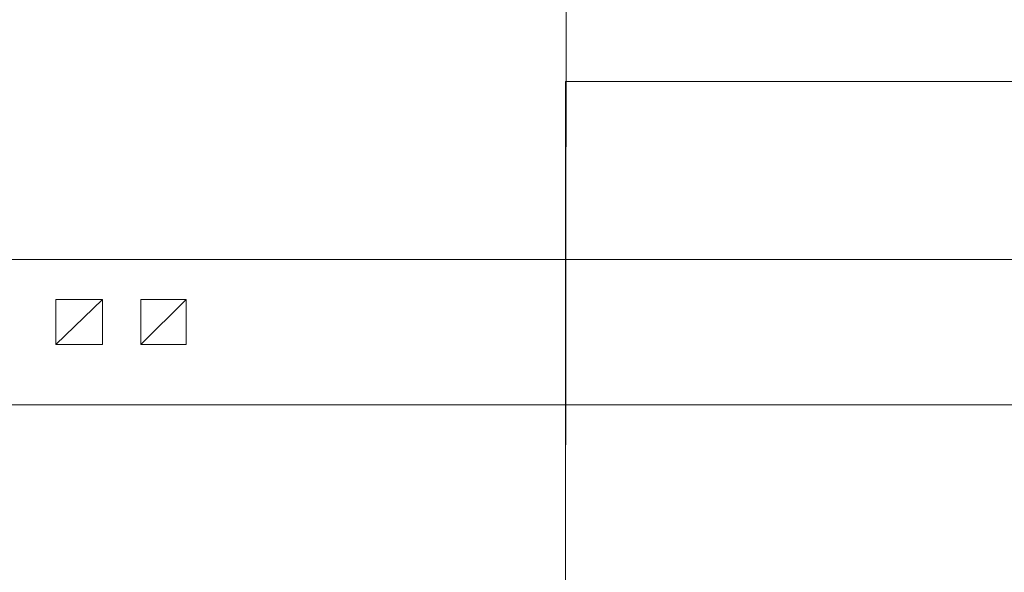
# Model space of a CAD drawing. Header units: inches. Extents: x 1504 to 12593, y -807 to 3183.
# Tile 121 of 256: x 4845 to 5149, y 172 to 342. Entities that reach past the tile are written whole.
import ezdxf

# ---------------------------------------------------------------- set-up
doc = ezdxf.new("R2010")
doc.units = ezdxf.units.IN
doc.header["$MEASUREMENT"] = 0
doc.layers.add('at_Entity', color=7, linetype='Continuous')

msp = doc.modelspace()

# ---------------------------------------------------------------- linework, layer by layer
at = {"layer": 'at_Entity', "color": 150, "lineweight": 15, "true_color": 0x007eff}
msp.add_line((5014.01, 501.55), (5013.59, 163.63), dxfattribs=at)
at = {"layer": 'at_Entity', "color": 1, "lineweight": 15}
for p, q in [((5267.04, 322.88), (5013.59, 322.88)), ((5013.59, 322.88), (5013.59, 163.63))]:
    msp.add_line(p, q, dxfattribs=at)
at = {"layer": 'at_Entity', "color": 7, "lineweight": 15}
for p, q in [((4833.23, 267.97), (5473.59, 267.97)), ((4856.46, 241.78), (4856.46, 255.71)), ((4856.46, 255.71), (4870.82, 255.71)), ((4856.46, 241.78), (4870.82, 255.71)), ((4870.82, 255.71), (4870.82, 241.78)), ((4882.65, 241.78), (4882.65, 255.71)), ((4882.65, 255.71), (4896.59, 255.71)), ((4882.65, 241.78), (4896.59, 255.71)), ((4896.59, 255.71), (4896.59, 241.78)), ((4870.82, 241.78), (4856.46, 241.78)), ((4896.59, 241.78), (4882.65, 241.78)), ((5165.24, 223.19), (4684.54, 223.19))]:
    msp.add_line(p, q, dxfattribs=at)

doc.saveas('drawing.dxf')
